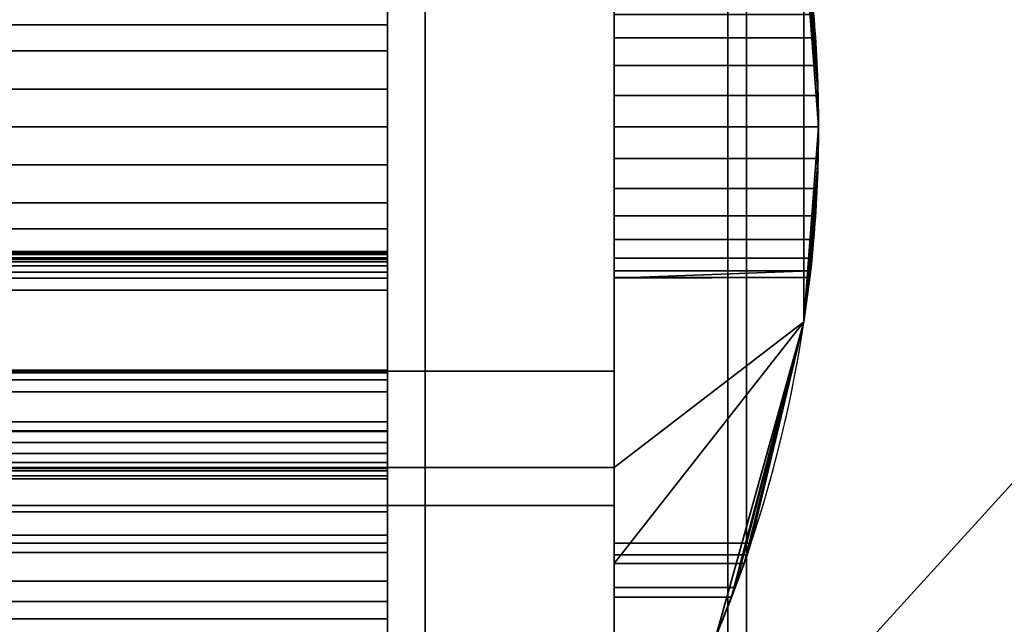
# Model space of a CAD drawing. Header units: millimetres. Extents: x -625 to 3725, y -115 to 86.
# Tile 122 of 256: x 403.64 to 416.66, y -27.57 to -19.58. Entities that reach past the tile are written whole.
import ezdxf

# ---------------------------------------------------------------- set-up
doc = ezdxf.new("R2010")
doc.units = ezdxf.units.MM
doc.layers.add('151', color=7, linetype='Continuous', true_color=0xffffff)

# ---------------------------------------------------------------- blocks, each defined once
blk = doc.blocks.new('UG_SURFACE_026')
at = {"layer": '151', "color": 41, "linetype": 'Continuous', "lineweight": 35}
for points in [[(527.75, -32.75, 2137.75), (527.75, -17.75, 2137.75), (-527.75, -17.75, 2137.75), (-527.75, -32.75, 2137.75)], [(457.75, -17.75, 2067.75), (457.75, -32.75, 2067.75), (-457.75, -32.75, 2067.75), (-457.75, -17.75, 2067.75)]]:
    blk.add_3dface(points, dxfattribs=at)
blk = doc.blocks.new('UG_SURFACE_027')
at = {"layer": '151', "color": 14, "linetype": 'Continuous', "lineweight": 35}
for points in [[(532.75, -29.75, 2142.75), (532.75, -14, 2142.75), (-532.75, -14, 2142.75), (-532.75, -29.75, 2142.75)], [(-527.75, -14, 2137.75), (527.75, -14, 2137.75), (527.75, -32.75, 2137.75), (-527.75, -32.75, 2137.75)]]:
    blk.add_3dface(points, dxfattribs=at)
blk = doc.blocks.new('UG_SURFACE_028')
at = {"layer": '151', "color": 14, "linetype": 'Continuous', "lineweight": 35}
for points in [[(452.75, 8.5, 2062.75), (452.75, -29.75, 2062.75), (-452.75, -29.75, 2062.75), (-452.75, 8.5, 2062.75)], [(457.75, -32.75, 2067.75), (457.75, -17.75, 2067.75), (-457.75, -17.75, 2067.75), (-457.75, -32.75, 2067.75)]]:
    blk.add_3dface(points, dxfattribs=at)
blk = doc.blocks.new('UG_SURFACE_029')
at = {"layer": '151', "color": 7, "linetype": 'Continuous', "lineweight": 35}
for points in [[(-452.75, 8.25, 2062.75), (-452.75, -29.75, 2062.75), (452.75, -29.75, 2062.75), (452.75, 8.25, 2062.75)], [(452.5, 8.25, 2062.5), (452.5, -29.75, 2062.5), (-452.5, -29.75, 2062.5), (-452.5, 8.25, 2062.5)], [(533, -29.75, 2143), (533, -14, 2143), (-533, -14, 2143), (-533, -29.75, 2143)], [(-532.75, -29.75, 2142.75), (-532.75, -14, 2142.75), (532.75, -14, 2142.75), (532.75, -29.75, 2142.75)]]:
    blk.add_3dface(points, dxfattribs=at)
blk = doc.blocks.new('UG_SURFACE_038')
at = {"layer": '151', "color": 31, "linetype": 'Continuous', "lineweight": 35}
for points in [[(452.25, -27.75, 2062.25), (452.25, 13.25, 2062.25), (-452.25, 13.25, 2062.25), (-452.25, -27.75, 2062.25)], [(413.496, -29.295, 2023.496), (413.25, -27.75, 2023.25), (413.25, 3.25, 2023.25), (452.25, 13.25, 2062.25)], [(452.25, 13.25, 2062.25), (414.213, -30.681, 2024.213), (413.497, -29.303, 2023.497), (413.496, -29.295, 2023.496)], [(415.351, -31.703, 2025.351), (414.247, -30.745, 2024.246), (414.213, -30.681, 2024.213), (452.25, 13.25, 2062.25)], [(416.723, -32.36, 2026.723), (415.852, -32.138, 2025.852), (415.351, -31.703, 2025.351), (452.25, 13.25, 2062.25)], [(413.25, 3.25, 2023.25), (413.25, -27.75, 2023.25), (-413.25, -27.75, 2023.25), (-413.25, 3.25, 2023.25)]]:
    blk.add_3dface(points, dxfattribs=at)
blk = doc.blocks.new('UG_SURFACE_040')
at = {"layer": '151', "color": 7, "linetype": 'Continuous', "lineweight": 35}
for points in [[(-413.25, 2.75, 2023.25), (-413.25, -27.75, 2023.25), (413.25, -27.75, 2023.25), (413.25, 2.75, 2023.25)], [(413, 2.75, 2023), (413, -27.75, 2023), (-413, -27.75, 2023), (-413, 2.75, 2023)], [(413, -27.75, 2023), (413, 2.75, 2023), (413.25, 2.75, 2023.25), (413.25, -27.75, 2023.25)], [(452.5, -27.75, 2062.5), (452.5, -17.75, 2062.5), (-452.5, -17.75, 2062.5), (-452.5, -27.75, 2062.5)], [(-452.25, -27.75, 2062.25), (-452.25, -17.75, 2062.25), (452.25, -17.75, 2062.25), (452.25, -27.75, 2062.25)]]:
    blk.add_3dface(points, dxfattribs=at)
blk = doc.blocks.new('UG_SURFACE_042')
at = {"layer": '151', "color": 31, "linetype": 'Continuous', "lineweight": 35}
for points in [[(413.25, -27.75, -3), (413.25, 3.25, -3), (452.25, 13.25, -3), (452.25, -27.75, -3)], [(452.202, -28.05, 2062.202), (452.25, -27.75, 2062.25), (452.25, 13.25, 2062.25), (413.25, 3.25, 2023.25)], [(413.25, 3.25, -3), (413.25, -27.75, -3), (413.25, -27.75, 2023.25), (413.25, 3.25, 2023.25)], [(451.266, -30.721, 2061.266), (413.25, 3.25, 2023.25), (413.25, -27.75, 2023.25)], [(413.25, 3.25, 2023.25), (451.967, -29.372, 2061.967), (452.003, -29.303, 2062.003), (452.202, -28.05, 2062.202)], [(413.25, 3.25, 2023.25), (451.266, -30.721, 2061.266), (451.967, -29.372, 2061.967)]]:
    blk.add_3dface(points, dxfattribs=at)
blk = doc.blocks.new('UG_SURFACE_043')
at = {"layer": '151', "color": 7, "linetype": 'Continuous', "lineweight": 35}
for points in [[(413, 2.75, -3), (413, -27.75, -3), (413, -27.75, 2023), (413, 2.75, 2023)], [(413.25, -27.75, 2023.25), (413.25, 2.75, 2023.25), (413, 2.75, 2023), (413, -27.75, 2023)], [(413.25, -27.75, -3), (413, -27.75, -3), (413, 2.75, -3), (413.25, 2.75, -3)], [(413.25, 2.75, 2023.25), (413.25, -27.75, 2023.25), (413.25, -27.75, -3), (413.25, 2.75, -3)]]:
    blk.add_3dface(points, dxfattribs=at)
blk = doc.blocks.new('UG_SURFACE_048')
at = {"layer": '151', "color": 250, "linetype": 'Continuous', "lineweight": 35}
for points in [[(-408.5, -20.5, 6.5), (408.5, -20.5, 6.5), (408.5, -15.5, 6.5), (-408.5, -15.5, 6.5)], [(408.5, -15.5, 6.5), (408.5, -21, 5.5), (408.5, -19.216, 5.5)], [(408.5, -15.5, 6.5), (408.5, -22.784, 5.5), (408.5, -21, 5.5)], [(408.5, -22.784, 5.5), (408.5, -15.5, 6.5), (408.5, -20.5, 6.5)], [(-408.5, -17.5, 0.5), (408.5, -17.5, 0.5), (408.5, -24.5, 0.5), (-408.5, -24.5, 0.5)], [(408.5, -17.658, 1.5), (408.5, -24.342, 1.5), (408.5, -24.5, 0.5), (408.5, -17.5, 0.5)], [(-408.5, -24.342, 1.5), (408.5, -24.342, 1.5), (408.5, -17.658, 1.5), (-408.5, -17.658, 1.5)], [(408.5, -17.785, 4.87), (408.5, -19.216, 5.5), (408.5, -21, 5.5), (408.5, -18.843, 4.791)], [(-408.5, -18.843, 4.791), (408.5, -18.843, 4.791), (408.5, -21, 5.5), (-408.5, -21, 5.5)], [(-408.5, -19.653, 7.5), (408.5, -19.653, 7.5), (408.5, -20.5, 7.5), (-408.5, -20.5, 7.5)], [(-408.5, -19.995, 8.44), (408.5, -19.995, 8.44), (408.5, -19.653, 7.5), (-408.5, -19.653, 7.5)], [(408.5, -20.5, 7.5), (408.5, -19.653, 7.5), (408.5, -19.995, 8.44)], [(-408.5, -22.005, 8.44), (408.5, -22.005, 8.44), (408.5, -19.995, 8.44), (-408.5, -19.995, 8.44)], [(408.5, -19.995, 8.44), (408.5, -21.5, 7.5), (408.5, -20.5, 7.5)], [(408.5, -19.995, 8.44), (408.5, -22.005, 8.44), (408.5, -22.347, 7.5), (408.5, -21.5, 7.5)], [(-408.5, -20.5, 7.5), (408.5, -20.5, 7.5), (408.5, -20.5, 6.5), (-408.5, -20.5, 6.5)], [(408.5, -22.784, 5.5), (408.5, -20.5, 6.5), (408.5, -21.5, 6.5)], [(408.5, -20.5, 6.5), (408.5, -20.5, 7.5), (408.5, -21.5, 7.5), (408.5, -21.5, 6.5)], [(-408.5, -21, 5.5), (408.5, -21, 5.5), (408.5, -23.157, 4.791), (-408.5, -23.157, 4.791)], [(408.5, -22.784, 5.5), (408.5, -24.215, 4.87), (408.5, -23.157, 4.791), (408.5, -21, 5.5)], [(-408.5, -21.5, 7.5), (408.5, -21.5, 7.5), (408.5, -22.347, 7.5), (-408.5, -22.347, 7.5)], [(-408.5, -21.5, 6.5), (408.5, -21.5, 6.5), (408.5, -21.5, 7.5), (-408.5, -21.5, 7.5)], [(-408.5, -26.5, 6.5), (408.5, -26.5, 6.5), (408.5, -21.5, 6.5), (-408.5, -21.5, 6.5)], [(408.5, -21.5, 6.5), (408.5, -26.5, 6.5), (408.5, -26.5, 5.5), (408.5, -22.784, 5.5)], [(-408.5, -22.347, 7.5), (408.5, -22.347, 7.5), (408.5, -22.005, 8.44), (-408.5, -22.005, 8.44)], [(-408.5, -22.645, 2.821), (408.5, -22.645, 2.821), (408.5, -22.673, 2.739), (-408.5, -22.673, 2.739)], [(-408.5, -22.65, 2.908), (408.5, -22.65, 2.908), (408.5, -22.645, 2.821), (-408.5, -22.645, 2.821)], [(-408.5, -22.687, 2.986), (408.5, -22.687, 2.986), (408.5, -22.65, 2.908), (-408.5, -22.65, 2.908)], [(408.5, -22.921, 3.07), (408.5, -22.645, 2.821), (408.5, -22.65, 2.908), (408.5, -22.687, 2.986)], [(408.5, -22.921, 3.07), (408.5, -22.73, 2.674), (408.5, -22.673, 2.739), (408.5, -22.645, 2.821)], [(-408.5, -22.673, 2.739), (408.5, -22.673, 2.739), (408.5, -22.73, 2.674), (-408.5, -22.73, 2.674)], [(-408.5, -22.752, 3.044), (408.5, -22.752, 3.044), (408.5, -22.687, 2.986), (-408.5, -22.687, 2.986)], [(-408.5, -22.73, 2.674), (408.5, -22.73, 2.674), (408.5, -24.342, 1.5), (-408.5, -24.342, 1.5)], [(-408.5, -22.834, 3.074), (408.5, -22.834, 3.074), (408.5, -22.752, 3.044), (-408.5, -22.752, 3.044)], [(-408.5, -22.784, 5.5), (408.5, -22.784, 5.5), (408.5, -26.5, 5.5), (-408.5, -26.5, 5.5)], [(-408.5, -24.215, 4.87), (408.5, -24.215, 4.87), (408.5, -22.784, 5.5), (-408.5, -22.784, 5.5)], [(408.5, -22.687, 2.986), (408.5, -22.752, 3.044), (408.5, -22.834, 3.074), (408.5, -22.921, 3.07)], [(408.5, -22.921, 3.07), (408.5, -22.999, 3.033), (408.5, -22.73, 2.674)], [(408.5, -22.999, 3.033), (408.5, -25.014, 1.567), (408.5, -24.342, 1.5), (408.5, -22.73, 2.674)], [(-408.5, -22.921, 3.07), (408.5, -22.921, 3.07), (408.5, -22.834, 3.074), (-408.5, -22.834, 3.074)], [(-408.5, -22.999, 3.033), (408.5, -22.999, 3.033), (408.5, -22.921, 3.07), (-408.5, -22.921, 3.07)], [(-408.5, -25.014, 1.567), (408.5, -25.014, 1.567), (408.5, -22.999, 3.033), (-408.5, -22.999, 3.033)], [(-408.5, -23.157, 4.791), (408.5, -23.157, 4.791), (408.5, -24.897, 3.332), (-408.5, -24.897, 3.332)], [(408.5, -24.897, 3.332), (408.5, -23.157, 4.791), (408.5, -24.215, 4.87), (408.5, -25.434, 3.891)], [(-408.5, -25.434, 3.891), (408.5, -25.434, 3.891), (408.5, -24.215, 4.87), (-408.5, -24.215, 4.87)], [(408.5, -25.014, 1.567), (408.5, -25.648, 0.728), (408.5, -24.342, 1.5)], [(408.5, -24.342, 1.5), (408.5, -25.648, 0.728), (408.5, -24.5, 0.5)], [(-408.5, -24.5, 0.5), (408.5, -24.5, 0.5), (408.5, -25.648, 0.728), (-408.5, -25.648, 0.728)], [(-408.5, -24.897, 3.332), (408.5, -24.897, 3.332), (408.5, -25.024, 3.257), (-408.5, -25.024, 3.257)], [(408.5, -25.024, 3.257), (408.5, -24.897, 3.332), (408.5, -25.434, 3.891)], [(-408.5, -25.609, 1.835), (408.5, -25.609, 1.835), (408.5, -25.014, 1.567), (-408.5, -25.014, 1.567)], [(-408.5, -25.024, 3.257), (408.5, -25.024, 3.257), (408.5, -25.17, 3.235), (-408.5, -25.17, 3.235)], [(408.5, -25.648, 0.728), (408.5, -25.014, 1.567), (408.5, -25.609, 1.835)], [(408.5, -25.024, 3.257), (408.5, -25.434, 3.891), (408.5, -25.514, 3.767), (408.5, -25.542, 3.623)], [(408.5, -25.542, 3.623), (408.5, -25.514, 3.478), (408.5, -25.024, 3.257)], [(408.5, -25.17, 3.235), (408.5, -25.024, 3.257), (408.5, -25.514, 3.478)], [(-408.5, -25.17, 3.235), (408.5, -25.17, 3.235), (408.5, -25.313, 3.269), (-408.5, -25.313, 3.269)], [(408.5, -25.514, 3.478), (408.5, -25.434, 3.354), (408.5, -25.313, 3.269), (408.5, -25.17, 3.235)], [(-408.5, -25.313, 3.269), (408.5, -25.313, 3.269), (408.5, -25.434, 3.354), (-408.5, -25.434, 3.354)], [(-408.5, -25.514, 3.767), (408.5, -25.514, 3.767), (408.5, -25.434, 3.891), (-408.5, -25.434, 3.891)], [(-408.5, -25.434, 3.354), (408.5, -25.434, 3.354), (408.5, -25.514, 3.478), (-408.5, -25.514, 3.478)], [(-408.5, -25.542, 3.623), (408.5, -25.542, 3.623), (408.5, -25.514, 3.767), (-408.5, -25.514, 3.767)], [(-408.5, -25.514, 3.478), (408.5, -25.514, 3.478), (408.5, -25.542, 3.623), (-408.5, -25.542, 3.623)], [(-408.5, -26.085, 2.281), (408.5, -26.085, 2.281), (408.5, -25.609, 1.835), (-408.5, -25.609, 1.835)], [(-408.5, -25.648, 0.728), (408.5, -25.648, 0.728), (408.5, -26.621, 1.379), (-408.5, -26.621, 1.379)], [(408.5, -25.609, 1.835), (408.5, -26.085, 2.281), (408.5, -26.621, 1.379), (408.5, -25.648, 0.728)], [(-408.5, -26.394, 2.856), (408.5, -26.394, 2.856), (408.5, -26.085, 2.281), (-408.5, -26.085, 2.281)], [(408.5, -27.272, 2.352), (408.5, -26.621, 1.379), (408.5, -26.085, 2.281), (408.5, -26.394, 2.856)], [(-408.5, -26.5, 3.5), (408.5, -26.5, 3.5), (408.5, -26.394, 2.856), (-408.5, -26.394, 2.856)], [(408.5, -27.5, 3.5), (408.5, -27.272, 2.352), (408.5, -26.394, 2.856), (408.5, -26.5, 3.5)], [(-408.5, -26.5, 5.5), (408.5, -26.5, 5.5), (408.5, -26.5, 3.5), (-408.5, -26.5, 3.5)], [(-408.5, -26.5, 23.5), (408.5, -26.5, 23.5), (408.5, -26.5, 6.5), (-408.5, -26.5, 6.5)], [(-408.5, -27.5, 23.5), (408.5, -27.5, 23.5), (408.5, -26.5, 23.5), (-408.5, -26.5, 23.5)], [(408.5, -27.5, 3.5), (408.5, -26.5, 3.5), (408.5, -26.5, 5.5)], [(408.5, -26.5, 5.5), (408.5, -26.5, 6.5), (408.5, -27.5, 3.5)], [(408.5, -26.5, 6.5), (408.5, -26.5, 23.5), (408.5, -27.5, 23.5), (408.5, -27.5, 3.5)], [(-408.5, -26.621, 1.379), (408.5, -26.621, 1.379), (408.5, -27.272, 2.352), (-408.5, -27.272, 2.352)], [(-408.5, -27.272, 2.352), (408.5, -27.272, 2.352), (408.5, -27.5, 3.5), (-408.5, -27.5, 3.5)], [(-408.5, -27.5, 3.5), (408.5, -27.5, 3.5), (408.5, -27.5, 23.5), (-408.5, -27.5, 23.5)]]:
    blk.add_3dface(points, dxfattribs=at)
blk = doc.blocks.new('UG_SURFACE_049')
at = {"layer": '151', "color": 252, "linetype": 'Continuous', "lineweight": 35}
for points in [[(-408.5, -16, 27), (408.5, -16, 27), (408.5, -26, 27), (-408.5, -26, 27)], [(408.5, -26, 27), (408.5, -16, 27), (408.5, -16.5, 28), (408.5, -25.5, 28)], [(-408.5, -25.5, 28), (408.5, -25.5, 28), (408.5, -16.5, 28), (-408.5, -16.5, 28)], [(-408.5, -24.228, 24), (408.5, -24.228, 24), (408.5, -27.5, 24), (-408.5, -27.5, 24)], [(-408.5, -24.228, 25), (408.5, -24.228, 25), (408.5, -24.228, 24), (-408.5, -24.228, 24)], [(-408.5, -26, 25), (408.5, -26, 25), (408.5, -24.228, 25), (-408.5, -24.228, 25)], [(-408.5, -24.25, 29.5), (408.5, -24.25, 29.5), (408.5, -25.5, 29.5), (-408.5, -25.5, 29.5)], [(-408.5, -24.25, 30.5), (408.5, -24.25, 30.5), (408.5, -24.25, 29.5), (-408.5, -24.25, 29.5)], [(-408.5, -28.5, 30.5), (408.5, -28.5, 30.5), (408.5, -24.25, 30.5), (-408.5, -24.25, 30.5)], [(408.5, -27.5, 24), (408.5, -24.228, 24), (408.5, -24.228, 25), (408.5, -26, 25)], [(408.5, -25.5, 29.5), (408.5, -24.25, 29.5), (408.5, -24.25, 30.5), (408.5, -28.5, 30.5)], [(-408.5, -25.5, 29.5), (408.5, -25.5, 29.5), (408.5, -25.5, 28), (-408.5, -25.5, 28)], [(408.5, -27.5, 29.5), (408.5, -25.5, 29.5), (408.5, -28.5, 30.5)], [(408.5, -27.5, 29.5), (408.5, -26, 27), (408.5, -25.5, 28), (408.5, -25.5, 29.5)], [(-408.5, -26, 27), (408.5, -26, 27), (408.5, -26, 25), (-408.5, -26, 25)], [(408.5, -26, 27), (408.5, -27.5, 29.5), (408.5, -27, 28)], [(408.5, -27, 28), (408.5, -27.5, 26.5), (408.5, -26, 25), (408.5, -26, 27)], [(408.5, -27.5, 26.5), (408.5, -28.5, 26.5), (408.5, -27.5, 24), (408.5, -26, 25)], [(-408.5, -27, 28), (408.5, -27, 28), (408.5, -27.5, 29.5), (-408.5, -27.5, 29.5)], [(-408.5, -27.5, 26.5), (408.5, -27.5, 26.5), (408.5, -27, 28), (-408.5, -27, 28)], [(-408.5, -27.5, 0.5), (408.5, -27.5, 0.5), (408.5, -28.5, 0.5), (-408.5, -28.5, 0.5)], [(-408.5, -27.5, 24), (408.5, -27.5, 24), (408.5, -27.5, 0.5), (-408.5, -27.5, 0.5)], [(-408.5, -27.5, 29.5), (408.5, -27.5, 29.5), (408.5, -28.5, 29.5), (-408.5, -28.5, 29.5)], [(-408.5, -28.5, 26.5), (408.5, -28.5, 26.5), (408.5, -27.5, 26.5), (-408.5, -27.5, 26.5)], [(408.5, -28.5, 30.5), (408.5, -28.5, 29.5), (408.5, -27.5, 29.5)], [(408.5, -28.5, 26.5), (408.5, -28.5, 0.5), (408.5, -27.5, 0.5), (408.5, -27.5, 24)]]:
    blk.add_3dface(points, dxfattribs=at)
blk = doc.blocks.new('UG_SURFACE_050')
at = {"layer": '151', "color": 254, "linetype": 'Continuous', "lineweight": 35}
for points in [[(411.5, -15.232, 28), (411.5, -26.768, 28), (414.008, -23.575, 28), (414.008, -18.425, 28)], [(411.5, -26.768, 28), (411.5, -15.232, 28), (411.5, -16, 27), (411.5, -26, 27)], [(393.5, -26, 27), (411.5, -26, 27), (411.5, -16, 27), (393.5, -16, 27)], [(411.5, -25.5, 14), (393.5, -25.5, 14), (393.5, -16.5, 14), (411.5, -16.5, 14)], [(411.5, -16.5, 14), (414.008, -18.425, 14), (414.008, -23.575, 14), (411.5, -25.5, 14)], [(414.2, -21, 23.5), (414.008, -18.425, 28), (414.008, -23.575, 28)], [(414.2, -21, 23.5), (414.181, -20.187, 23.327), (414.008, -18.425, 28)], [(414.181, -20.187, 23.327), (414.136, -19.514, 22.838), (414.008, -18.425, 28)], [(414.008, -18.425, 14), (414.16, -19.824, 19.882), (414.195, -20.584, 19.544)], [(414.195, -20.584, 19.544), (414.195, -21.416, 19.544), (414.008, -23.575, 14), (414.008, -18.425, 14)], [(414.114, -19.268, 20.5), (414.16, -19.824, 19.882), (414.008, -18.425, 14)], [(411.5, -19.268, 20.5), (411.5, -19.011, 21.291), (411.5, -19.098, 22.118), (411.5, -21, 21.5)], [(411.5, -19.098, 22.118), (411.5, -19.514, 22.838), (411.5, -20.187, 23.327), (411.5, -21, 21.5)], [(411.5, -20.584, 19.544), (411.5, -19.824, 19.882), (411.5, -19.268, 20.5), (411.5, -21, 21.5)], [(414.114, -19.268, 20.5), (411.5, -19.268, 20.5), (411.5, -19.824, 19.882), (414.16, -19.824, 19.882)], [(414.181, -20.187, 23.327), (411.5, -20.187, 23.327), (411.5, -19.514, 22.838), (414.136, -19.514, 22.838)], [(414.16, -19.824, 19.882), (411.5, -19.824, 19.882), (411.5, -20.584, 19.544), (414.195, -20.584, 19.544)], [(411.5, -20.187, 23.327), (411.5, -21, 23.5), (411.5, -21.813, 23.327), (411.5, -21, 21.5)], [(414.2, -21, 23.5), (411.5, -21, 23.5), (411.5, -20.187, 23.327), (414.181, -20.187, 23.327)], [(411.5, -22.176, 19.882), (411.5, -21.416, 19.544), (411.5, -20.584, 19.544), (411.5, -21, 21.5)], [(414.195, -20.584, 19.544), (411.5, -20.584, 19.544), (411.5, -21.416, 19.544), (414.195, -21.416, 19.544)], [(411.5, -21, 21.5), (411.5, -22.989, 21.291), (411.5, -22.732, 20.5), (411.5, -22.176, 19.882)], [(411.5, -21.813, 23.327), (411.5, -22.486, 22.838), (411.5, -22.902, 22.118), (411.5, -21, 21.5)], [(411.5, -22.902, 22.118), (411.5, -23, 21.5), (411.5, -22.989, 21.291), (411.5, -21, 21.5)], [(414.181, -21.813, 23.327), (411.5, -21.813, 23.327), (411.5, -21, 23.5), (414.2, -21, 23.5)], [(414.008, -23.575, 28), (414.181, -21.813, 23.327), (414.2, -21, 23.5)], [(414.195, -21.416, 19.544), (411.5, -21.416, 19.544), (411.5, -22.176, 19.882), (414.16, -22.176, 19.882)], [(414.195, -21.416, 19.544), (414.16, -22.176, 19.882), (414.008, -23.575, 14)], [(414.136, -22.486, 22.838), (411.5, -22.486, 22.838), (411.5, -21.813, 23.327), (414.181, -21.813, 23.327)], [(414.008, -23.575, 28), (414.136, -22.486, 22.838), (414.181, -21.813, 23.327)], [(414.16, -22.176, 19.882), (411.5, -22.176, 19.882), (411.5, -22.732, 20.5), (414.114, -22.732, 20.5)], [(414.16, -22.176, 19.882), (414.114, -22.732, 20.5), (414.008, -23.575, 14)], [(414.096, -22.902, 22.118), (411.5, -22.902, 22.118), (411.5, -22.486, 22.838), (414.136, -22.486, 22.838)], [(414.008, -23.575, 28), (414.096, -22.902, 22.118), (414.136, -22.486, 22.838)], [(414.114, -22.732, 20.5), (411.5, -22.732, 20.5), (411.5, -22.989, 21.291), (414.086, -22.989, 21.291)], [(414.114, -22.732, 20.5), (414.086, -22.989, 21.291), (414.008, -23.575, 14)], [(414.096, -22.902, 22.118), (414.086, -22.989, 21.291), (411.5, -23, 21.5)], [(411.5, -23, 21.5), (411.5, -22.902, 22.118), (414.096, -22.902, 22.118)], [(414.086, -22.989, 21.291), (414.096, -22.902, 22.118), (414.008, -23.575, 28)], [(414.086, -22.989, 21.291), (411.5, -22.989, 21.291), (411.5, -23, 21.5)], [(414.008, -23.575, 28), (414.008, -23.575, 14), (414.086, -22.989, 21.291)], [(411.5, -26.768, 28), (413.216, -26.768, 28), (414.008, -23.575, 28)], [(414.008, -23.575, 14), (413.308, -26.5, 14), (411.5, -26.5, 14), (411.5, -25.5, 14)], [(413.052, -27.214, 27.468), (412.843, -27.735, 15.848), (414.008, -23.575, 28)], [(412.843, -27.735, 15.848), (413.101, -27.086, 15.414), (414.008, -23.575, 28)], [(414.008, -23.575, 28), (413.216, -26.768, 28), (413.052, -27.214, 27.468)], [(414.008, -23.575, 28), (413.101, -27.086, 15.414), (413.256, -26.652, 14.765)], [(413.256, -26.652, 14.765), (414.008, -23.575, 14), (414.008, -23.575, 28)], [(413.256, -26.652, 14.765), (413.308, -26.5, 14), (414.008, -23.575, 14)], [(393.5, -25.5, 24), (411.5, -25.5, 24), (411.5, -24.228, 24), (393.5, -24.228, 24)], [(393.5, -24.228, 24), (411.5, -24.228, 24), (411.5, -24.228, 25), (393.5, -24.228, 25)], [(393.5, -24.228, 25), (411.5, -24.228, 25), (411.5, -26, 25), (393.5, -26, 25)], [(411.5, -26, 25), (411.5, -24.228, 25), (411.5, -24.228, 24), (411.5, -25.5, 24)], [(393.5, -25.5, 14), (411.5, -25.5, 14), (411.5, -25.5, 24), (393.5, -25.5, 24)], [(411.5, -26, 25), (411.5, -25.5, 24), (411.5, -28.5, 27)], [(411.5, -25.5, 24), (411.5, -25.5, 14), (411.5, -26.652, 14.765), (411.5, -27.086, 15.414)], [(411.5, -27.086, 15.414), (411.5, -27.735, 15.848), (411.5, -25.5, 24)], [(411.5, -25.5, 14), (411.5, -26.5, 14), (411.5, -26.652, 14.765)], [(411.5, -27.735, 15.848), (411.5, -28.5, 16), (411.5, -28.5, 27), (411.5, -25.5, 24)], [(393.5, -26, 25), (411.5, -26, 25), (411.5, -26, 27), (393.5, -26, 27)], [(411.5, -26, 25), (411.5, -28.5, 27), (411.5, -27.816, 27.121)], [(411.5, -27.816, 27.121), (411.5, -27.214, 27.468), (411.5, -26, 25)], [(411.5, -27.214, 27.468), (411.5, -26.768, 28), (411.5, -26, 27), (411.5, -26, 25)], [(413.256, -26.652, 14.765), (411.5, -26.652, 14.765), (411.5, -26.5, 14), (413.308, -26.5, 14)], [(413.101, -27.086, 15.414), (411.5, -27.086, 15.414), (411.5, -26.652, 14.765), (413.256, -26.652, 14.765)], [(413.216, -26.768, 28), (411.5, -26.768, 28), (411.5, -27.214, 27.468), (413.052, -27.214, 27.468)], [(412.843, -27.735, 15.848), (411.5, -27.735, 15.848), (411.5, -27.086, 15.414), (413.101, -27.086, 15.414)], [(413.052, -27.214, 27.468), (411.5, -27.214, 27.468), (411.5, -27.816, 27.121), (412.809, -27.816, 27.121)], [(412.843, -27.735, 15.848), (413.052, -27.214, 27.468), (412.809, -27.816, 27.121)]]:
    blk.add_3dface(points, dxfattribs=at)
blk = doc.blocks.new('UG_SURFACE_051')
at = {"layer": '151', "color": 32, "linetype": 'Continuous', "lineweight": 35}
for points in [[(-409, -34, 2017), (409, -34, 2017), (409, 0, 2017), (-409, 0, 2017)], [(409, 0, 2017), (409, -34, 2017), (409, -34), (409, -29, 30.5)], [(409, -29, 30.5), (409, -13, 30.5), (409, 0, 2017)], [(-409, -29, 30.5), (-409, -13, 30.5), (409, -13, 30.5), (409, -29, 30.5)]]:
    blk.add_3dface(points, dxfattribs=at)

msp = doc.modelspace()

# ---------------------------------------------------------------- linework, layer by layer
at = {"layer": '151', "color": 251, "linetype": 'Continuous', "lineweight": -3, "true_color": 0x636466}
for p, q in [((413.25, 3.25, 2023.25), (413.25, -27.75, 2023.25)), ((413.25, 3.25, 2023.25), (413.25, -27.75, 2023.25)), ((413.25, 3.25, -3), (413.25, -27.75, -3)), ((413, 2.75, 2023), (413, -27.75, 2023)), ((413, 2.75, 2023), (413, -27.75, 2023)), ((413, 2.75, -3), (413, -27.75, -3)), ((413, 2.75, 2023), (413, -27.75, 2023)), ((413.25, 2.75, 2023.25), (413.25, -27.75, 2023.25)), ((413.25, 2.75, 2023.25), (413.25, -27.75, 2023.25)), ((413.25, 2.75, -3), (413.25, -27.75, -3)), ((409, 0, 2017), (409, -34, 2017)), ((409, -29, 30.5), (409, -13, 30.5)), ((411.5, -15.232, 28), (411.5, -26.768, 28)), ((408.5, -15.5, 6.5), (408.5, -20.5, 6.5)), ((408.5, -26, 27), (408.5, -16, 27)), ((411.5, -16, 27), (411.5, -26, 27)), ((408.5, -16.5, 28), (408.5, -25.5, 28)), ((408.5, -24.5, 0.5), (408.5, -17.5, 0.5)), ((408.5, -17.658, 1.5), (408.5, -24.342, 1.5)), ((408.5, -19.653, 7.5), (-408.5, -19.653, 7.5)), ((408.5, -19.653, 7.5), (408.5, -19.995, 8.44)), ((408.5, -20.5, 7.5), (408.5, -19.653, 7.5)), ((408.5, -19.995, 8.44), (-408.5, -19.995, 8.44)), ((408.5, -19.995, 8.44), (408.5, -22.005, 8.44)), ((408.5, -20.5, 6.5), (-408.5, -20.5, 6.5)), ((408.5, -20.5, 7.5), (-408.5, -20.5, 7.5)), ((408.5, -20.5, 6.5), (408.5, -20.5, 7.5)), ((408.5, -21, 5.5), (-408.5, -21, 5.5)), ((408.5, -21, 5.5), (-408.5, -21, 5.5)), ((408.5, -21.5, 7.5), (-408.5, -21.5, 7.5)), ((408.5, -21.5, 6.5), (-408.5, -21.5, 6.5)), ((408.5, -21.5, 6.5), (408.5, -26.5, 6.5)), ((408.5, -21.5, 7.5), (408.5, -21.5, 6.5)), ((408.5, -22.347, 7.5), (408.5, -21.5, 7.5)), ((408.5, -22.005, 8.44), (-408.5, -22.005, 8.44)), ((408.5, -22.005, 8.44), (408.5, -22.347, 7.5)), ((408.5, -22.347, 7.5), (-408.5, -22.347, 7.5)), ((408.5, -22.73, 2.674), (-408.5, -22.73, 2.674)), ((408.5, -22.784, 5.5), (-408.5, -22.784, 5.5)), ((408.5, -24.342, 1.5), (408.5, -22.73, 2.674)), ((408.5, -26.5, 5.5), (408.5, -22.784, 5.5)), ((408.5, -22.999, 3.033), (-408.5, -22.999, 3.033)), ((408.5, -22.999, 3.033), (408.5, -25.014, 1.567)), ((408.5, -24.228, 24), (-408.5, -24.228, 24)), ((408.5, -24.228, 25), (-408.5, -24.228, 25)), ((408.5, -24.25, 30.5), (-408.5, -24.25, 30.5)), ((408.5, -24.25, 29.5), (-408.5, -24.25, 29.5)), ((408.5, -24.342, 1.5), (-408.5, -24.342, 1.5)), ((411.5, -24.228, 24), (393.5, -24.228, 24)), ((411.5, -24.228, 25), (393.5, -24.228, 25)), ((408.5, -24.228, 24), (408.5, -24.228, 25)), ((408.5, -24.228, 25), (408.5, -26, 25)), ((408.5, -27.5, 24), (408.5, -24.228, 24)), ((408.5, -24.25, 30.5), (408.5, -28.5, 30.5)), ((408.5, -24.25, 29.5), (408.5, -24.25, 30.5)), ((408.5, -25.5, 29.5), (408.5, -24.25, 29.5)), ((411.5, -26, 25), (411.5, -24.228, 25)), ((411.5, -24.228, 25), (411.5, -24.228, 24)), ((411.5, -24.228, 24), (411.5, -25.5, 24)), ((408.5, -24.5, 0.5), (-408.5, -24.5, 0.5)), ((408.5, -24.897, 3.332), (-408.5, -24.897, 3.332)), ((408.5, -25.014, 1.567), (-408.5, -25.014, 1.567)), ((408.5, -25.434, 3.891), (-408.5, -25.434, 3.891)), ((408.5, -25.5, 28), (-408.5, -25.5, 28)), ((408.5, -25.5, 29.5), (-408.5, -25.5, 29.5)), ((411.5, -25.5, 24), (393.5, -25.5, 24)), ((411.5, -25.5, 14), (393.5, -25.5, 14)), ((408.5, -25.5, 28), (408.5, -25.5, 29.5)), ((411.5, -25.5, 24), (411.5, -25.5, 14)), ((411.5, -26.5, 14), (411.5, -25.5, 14)), ((408.5, -26, 27), (-408.5, -26, 27)), ((408.5, -26, 25), (-408.5, -26, 25)), ((411.5, -26, 27), (393.5, -26, 27)), ((411.5, -26, 25), (393.5, -26, 25)), ((408.5, -26, 25), (408.5, -26, 27)), ((411.5, -26, 27), (411.5, -26, 25)), ((408.5, -26.5, 5.5), (-408.5, -26.5, 5.5)), ((408.5, -26.5, 6.5), (-408.5, -26.5, 6.5)), ((408.5, -26.5, 23.5), (-408.5, -26.5, 23.5)), ((408.5, -26.5, 3.5), (-408.5, -26.5, 3.5)), ((408.5, -26.5, 6.5), (408.5, -26.5, 23.5)), ((408.5, -26.5, 3.5), (408.5, -26.5, 5.5)), ((408.5, -26.5, 23.5), (408.5, -27.5, 23.5)), ((413.308, -26.5, 14), (411.5, -26.5, 14)), ((413.216, -26.768, 28), (411.5, -26.768, 28)), ((408.5, -27, 28), (-408.5, -27, 28)), ((408.5, -27, 28), (408.5, -27.5, 26.5)), ((408.5, -27.5, 29.5), (408.5, -27, 28)), ((408.5, -27.5, 26.5), (-408.5, -27.5, 26.5)), ((408.5, -27.5, 24), (-408.5, -27.5, 24)), ((408.5, -27.5, 0.5), (-408.5, -27.5, 0.5)), ((408.5, -27.5, 3.5), (-408.5, -27.5, 3.5)), ((408.5, -27.5, 23.5), (-408.5, -27.5, 23.5)), ((408.5, -27.5, 29.5), (-408.5, -27.5, 29.5)), ((408.5, -27.5, 26.5), (408.5, -28.5, 26.5)), ((408.5, -27.5, 0.5), (408.5, -27.5, 24)), ((408.5, -27.5, 23.5), (408.5, -27.5, 3.5)), ((408.5, -28.5, 29.5), (408.5, -27.5, 29.5)), ((408.5, -28.5, 0.5), (408.5, -27.5, 0.5))]:
    msp.add_line(p, q, dxfattribs=at)
at = {"layer": '151', "color": 251, "linetype": 'Continuous', "lineweight": -3, "true_color": 0x636466, "extrusion": (1, 0, 0)}
msp.add_circle((-21, 21.5, 411.5), 2, dxfattribs=at)
at = {"layer": '151', "color": 251, "linetype": 'Continuous', "lineweight": -3, "true_color": 0x636466}
for centre, start, end in [((396.806, -21, 28), 340.6339, 19.3661), ((396.806, -21, 14), 341.5668, 18.4332)]:
    msp.add_arc(centre, 17.394, start, end, dxfattribs=at)
at = {"layer": '151', "color": 251, "linetype": 'Continuous', "lineweight": -3, "true_color": 0x636466, "extrusion": (-1, 0, 0)}
for centre, radius, start, end in [((21.76, -0.452, -408.5), 6, 97.2769, 140.9076), ((20.24, -0.452, -408.5), 6, 39.0924, 82.7231), ((24.5, 3.5, -408.5), 2, 284.8796, 0), ((28.5, 14, -411.5), 2, 90, 180), ((28.5, 29, -411.5), 2, 210, 270)]:
    msp.add_arc(centre, radius, start, end, dxfattribs=at)
at = {"layer": '151', "color": 251, "linetype": 'Continuous', "lineweight": -3, "true_color": 0x636466, "extrusion": (1, 0, 0)}
for centre, radius, start, end in [((-22.867, 2.852, 408.5), 0.225, 307.6471, 126.0509), ((-21.101, -0.259, 408.5), 6, 106.2869, 136.2302), ((-24.5, 3.5, 408.5), 3, 180, 270), ((-25.154, 3.623, 408.5), 0.388, 136.2302, 311.4315)]:
    msp.add_arc(centre, radius, start, end, dxfattribs=at)
at = {"layer": '151', "color": 251, "linetype": 'Continuous', "lineweight": -3, "true_color": 0x636466}
for points, knots in [([(414.2, -21, 23.5), (414.2, -21.529, 23.5), (414.172, -22.046, 23.283), (414.112, -22.783, 22.545), (414.085, -23, 22.023), (414.085, -23, 20.979), (414.112, -22.788, 20.46), (414.173, -22.042, 19.713), (414.2, -21.523, 19.5), (414.2, -20.478, 19.5), (414.173, -19.956, 19.716), (414.112, -19.218, 20.453), (414.085, -19, 20.969), (414.085, -19, 22.027), (414.112, -19.216, 22.544), (414.172, -19.953, 23.282), (414.2, -20.471, 23.5), (414.2, -21, 23.5)], [0, 0, 0, 0, 0.125, 0.125, 0.25, 0.25, 0.375, 0.375, 0.5, 0.5, 0.625, 0.625, 0.75, 0.75, 0.875, 0.875, 1, 1, 1, 1]), ([(412.5, -28.5, 16), (412.737, -28.004, 16), (412.944, -27.502, 15.812), (413.232, -26.737, 15.083), (413.308, -26.5, 14.551), (413.308, -26.5, 14)], [0, 0, 0, 0, 0.5, 0.5, 1, 1, 1, 1])]:
    msp.add_open_spline(points, degree=3, knots=knots, dxfattribs=at)
msp.add_open_spline([(413.216, -26.768, 28), (413.087, -27.136, 27.363), (412.822, -27.827, 27), (412.5, -28.5, 27)], degree=3, dxfattribs=at)

# ---------------------------------------------------------------- block references
for name in ['UG_SURFACE_051', 'UG_SURFACE_038', 'UG_SURFACE_042', 'UG_SURFACE_028', 'UG_SURFACE_029', 'UG_SURFACE_040', 'UG_SURFACE_043', 'UG_SURFACE_049', 'UG_SURFACE_050', 'UG_SURFACE_027', 'UG_SURFACE_048', 'UG_SURFACE_026']:
    msp.add_blockref(name, (0, 0), dxfattribs=at)

doc.saveas('drawing.dxf')
